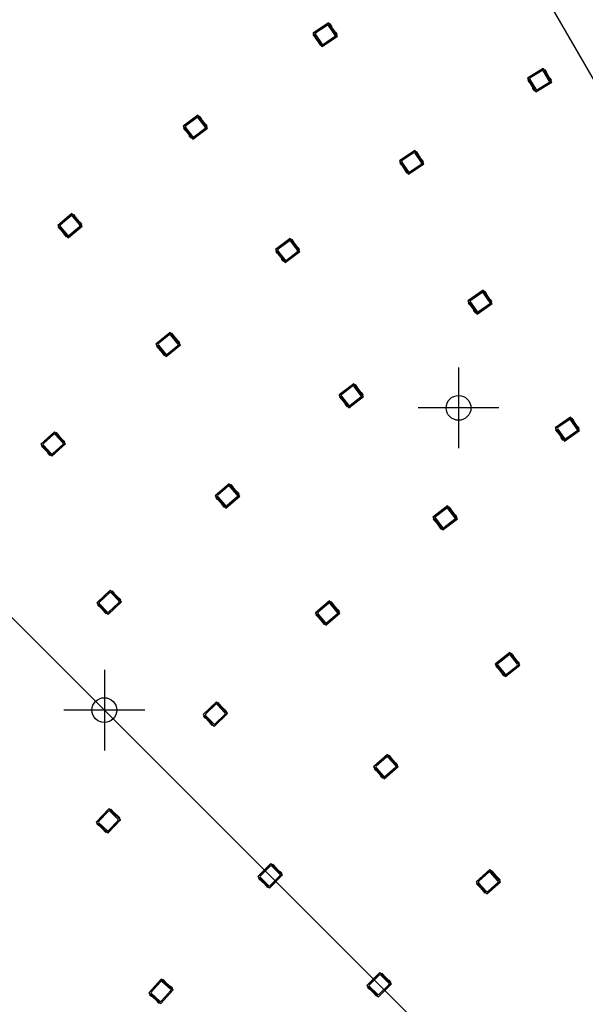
# Model space of a CAD drawing. Header units: millimetres. Extents: x 7 to 819, y 15 to 587.
# Tile 31 of 59: x 278 to 327, y 327 to 413. Entities that reach past the tile are written whole.
import ezdxf
from ezdxf.lldxf.tags import DXFTag

# ---------------------------------------------------------------- set-up
doc = ezdxf.new("R2010")
doc.units = ezdxf.units.MM
doc.layers.add('Default', color=7, linetype='Continuous')
doc.layers.add('RDLED_1-4_802MM_', color=7, linetype='Continuous')
tags = doc.linetypes.add('CENTER2', pattern=[28.575, 19.05, -3.175, 3.175, -3.175]).pattern_tags.tags
tags[10:11] = [DXFTag(74, 4), DXFTag(75, 0), DXFTag(340, '0'), DXFTag(46, 0.0), DXFTag(50, 0.0), DXFTag(44, 0.0), DXFTag(45, 0.0)]
tags[8:9] = [DXFTag(74, 4), DXFTag(75, 0), DXFTag(340, '0'), DXFTag(46, 0.0), DXFTag(50, 0.0), DXFTag(44, 0.0), DXFTag(45, 0.0)]
tags[6:7] = [DXFTag(74, 4), DXFTag(75, 0), DXFTag(340, '0'), DXFTag(46, 0.0), DXFTag(50, 0.0), DXFTag(44, 0.0), DXFTag(45, 0.0)]
tags[4:5] = [DXFTag(74, 4), DXFTag(75, 0), DXFTag(340, '0'), DXFTag(46, 0.0), DXFTag(50, 0.0), DXFTag(44, 0.0), DXFTag(45, 0.0)]

# ---------------------------------------------------------------- blocks, each defined once
blk = doc.blocks.new('SEANNOT_GROUP')
at = {"layer": 'Default', "color": 7, "linetype": 'CENTER2'}
blk.add_line((467.394, 171.001), (199.782, 438.613), dxfattribs=at)
blk = doc.blocks.new('SEANNOT_GROUP35')
at = {"layer": 'Default', "color": 7, "linetype": 'CENTER2'}
for p, q in [((285.694, 356.198), (285.694, 349.198)), ((289.194, 352.698), (282.194, 352.698))]:
    blk.add_line(p, q, dxfattribs=at)
blk = doc.blocks.new('SEANNOT_GROUP39')
at = {"layer": 'Default', "color": 7, "linetype": 'CENTER2'}
for p, q in [((316.361, 382.39), (316.361, 375.39)), ((319.861, 378.89), (312.861, 378.89))]:
    blk.add_line(p, q, dxfattribs=at)
blk = doc.blocks.new('SE')
at = {"layer": 'RDLED_1-4_802MM_', "color": 7, "linetype": 'Continuous'}
for p, q in [((361.895, 348.743), (278.392, 493.385)), ((305.088, 412.247), (303.763, 411.35)), ((303.787, 411.346), (305.083, 412.223)), ((305.088, 412.247), (305.083, 412.223)), ((305.083, 412.223), (305.761, 411.223)), ((305.175, 412.119), (305.088, 412.247)), ((305.237, 412.161), (305.169, 412.115)), ((305.78, 411.212), (305.169, 412.115)), ((305.354, 411.988), (305.237, 412.161)), ((303.787, 411.346), (303.763, 411.35)), ((303.763, 411.35), (303.85, 411.222)), ((304.552, 410.215), (303.787, 411.346)), ((303.975, 411.237), (304.522, 410.43)), ((304.975, 412.035), (304.002, 411.376)), ((305.66, 411.201), (305.114, 412.008)), ((305.673, 411.472), (305.37, 411.919)), ((305.848, 411.258), (305.731, 411.431)), ((305.78, 411.212), (305.848, 411.258)), ((303.788, 411.18), (303.855, 411.226)), ((303.788, 411.18), (303.905, 411.007)), ((303.855, 411.226), (304.466, 410.323)), ((303.962, 410.966), (304.265, 410.519)), ((304.282, 410.45), (304.399, 410.277)), ((304.548, 410.191), (305.873, 411.088)), ((305.719, 411.004), (304.552, 410.215)), ((304.661, 410.403), (305.634, 411.062)), ((305.761, 411.223), (305.719, 411.004)), ((305.74, 411.012), (305.719, 411.004)), ((305.778, 411.207), (305.74, 411.012)), ((305.74, 411.012), (305.856, 411.091)), ((305.761, 411.223), (305.778, 411.207)), ((305.856, 411.091), (305.778, 411.207)), ((305.873, 411.088), (305.786, 411.216)), ((305.856, 411.091), (305.873, 411.088)), ((304.466, 410.323), (304.399, 410.277)), ((304.461, 410.319), (304.548, 410.191)), ((304.552, 410.215), (304.548, 410.191)), ((323.7, 408.299), (322.334, 407.466)), ((322.358, 407.46), (323.695, 408.275)), ((323.577, 408.092), (322.574, 407.48)), ((323.7, 408.299), (323.695, 408.275)), ((323.695, 408.275), (324.324, 407.243)), ((323.781, 408.166), (323.7, 408.299)), ((324.222, 407.226), (323.715, 408.059)), ((323.845, 408.205), (323.775, 408.163)), ((324.343, 407.232), (323.775, 408.163)), ((323.954, 408.027), (323.845, 408.205)), ((324.248, 407.496), (323.967, 407.958)), ((322.358, 407.46), (322.334, 407.466)), ((322.334, 407.466), (322.415, 407.334)), ((322.351, 407.295), (322.42, 407.337)), ((322.351, 407.295), (322.459, 407.116)), ((323.068, 406.294), (322.358, 407.46)), ((322.42, 407.337), (322.988, 406.406)), ((322.515, 407.073), (322.796, 406.611)), ((322.541, 407.343), (323.048, 406.51)), ((323.063, 406.27), (324.429, 407.103)), ((324.271, 407.027), (323.068, 406.294)), ((323.186, 406.477), (324.189, 407.089)), ((324.324, 407.243), (324.271, 407.027)), ((324.293, 407.034), (324.271, 407.027)), ((324.34, 407.227), (324.293, 407.034)), ((324.293, 407.034), (324.413, 407.107)), ((324.412, 407.275), (324.304, 407.453)), ((324.324, 407.243), (324.34, 407.227)), ((324.413, 407.107), (324.34, 407.227)), ((324.343, 407.232), (324.412, 407.275)), ((324.429, 407.103), (324.348, 407.236)), ((324.413, 407.107), (324.429, 407.103)), ((322.81, 406.542), (322.918, 406.364)), ((322.988, 406.406), (322.918, 406.364)), ((322.982, 406.403), (323.063, 406.27)), ((323.068, 406.294), (323.063, 406.27)), ((293.792, 404.25), (292.511, 403.291)), ((292.535, 403.287), (293.788, 404.226)), ((293.689, 404.032), (292.748, 403.328)), ((293.792, 404.25), (293.788, 404.226)), ((293.788, 404.226), (294.512, 403.258)), ((293.884, 404.126), (293.792, 404.25)), ((294.413, 403.232), (293.829, 404.012)), ((293.945, 404.17), (293.879, 404.122)), ((294.532, 403.249), (293.879, 404.122)), ((294.069, 404.004), (293.945, 404.17)), ((294.413, 403.503), (294.089, 403.936)), ((292.535, 403.287), (292.511, 403.291)), ((292.511, 403.291), (292.604, 403.167)), ((293.353, 402.194), (292.535, 403.287)), ((292.544, 403.122), (292.609, 403.171)), ((292.544, 403.122), (292.669, 402.955)), ((292.609, 403.171), (293.262, 402.298)), ((292.728, 403.188), (293.312, 402.408)), ((292.728, 402.917), (293.052, 402.484)), ((293.35, 402.17), (294.631, 403.129)), ((294.481, 403.038), (293.353, 402.194)), ((293.452, 402.387), (294.393, 403.092)), ((294.598, 403.298), (294.473, 403.465)), ((294.512, 403.258), (294.481, 403.038)), ((294.502, 403.047), (294.481, 403.038)), ((294.53, 403.244), (294.502, 403.047)), ((294.502, 403.047), (294.614, 403.131)), ((294.512, 403.258), (294.53, 403.244)), ((294.614, 403.131), (294.53, 403.244)), ((294.532, 403.249), (294.598, 403.298)), ((294.631, 403.129), (294.538, 403.253)), ((294.614, 403.131), (294.631, 403.129)), ((293.072, 402.416), (293.197, 402.249)), ((293.262, 402.298), (293.197, 402.249)), ((293.257, 402.294), (293.35, 402.17)), ((293.353, 402.194), (293.35, 402.17)), ((312.571, 401.191), (311.246, 400.294)), ((311.269, 400.29), (312.566, 401.168)), ((312.571, 401.191), (312.566, 401.168)), ((312.566, 401.168), (313.244, 400.167)), ((312.658, 401.063), (312.571, 401.191)), ((312.72, 401.105), (312.652, 401.059)), ((313.263, 400.157), (312.652, 401.059)), ((312.837, 400.932), (312.72, 401.105)), ((311.269, 400.29), (311.246, 400.294)), ((311.246, 400.294), (311.333, 400.166)), ((312.035, 399.159), (311.269, 400.29)), ((311.27, 400.124), (311.338, 400.17)), ((311.338, 400.17), (311.949, 399.267)), ((311.458, 400.182), (312.004, 399.374)), ((312.458, 400.979), (311.485, 400.32)), ((313.143, 400.145), (312.597, 400.952)), ((313.156, 400.416), (312.853, 400.863)), ((313.244, 400.167), (313.201, 399.948)), ((313.331, 400.202), (313.214, 400.375)), ((313.26, 400.151), (313.223, 399.956)), ((313.244, 400.167), (313.26, 400.151)), ((313.339, 400.035), (313.26, 400.151)), ((313.263, 400.157), (313.331, 400.202)), ((313.355, 400.032), (313.269, 400.16)), ((311.27, 400.124), (311.387, 399.951)), ((311.445, 399.911), (311.748, 399.463)), ((311.765, 399.394), (311.881, 399.221)), ((312.03, 399.135), (313.355, 400.032)), ((313.201, 399.948), (312.035, 399.159)), ((312.143, 399.347), (313.116, 400.006)), ((313.223, 399.956), (313.201, 399.948)), ((313.223, 399.956), (313.339, 400.035)), ((313.339, 400.035), (313.355, 400.032)), ((311.949, 399.267), (311.881, 399.221)), ((311.944, 399.263), (312.03, 399.135)), ((312.035, 399.159), (312.03, 399.135)), ((282.889, 395.724), (281.655, 394.705)), ((281.679, 394.703), (282.886, 395.7)), ((282.796, 395.502), (281.89, 394.754)), ((282.889, 395.724), (282.886, 395.7)), ((282.886, 395.7), (283.656, 394.768)), ((282.987, 395.604), (282.889, 395.724)), ((283.558, 394.736), (282.937, 395.488)), ((283.045, 395.652), (282.982, 395.6)), ((283.676, 394.76), (282.982, 395.6)), ((283.178, 395.491), (283.045, 395.652)), ((283.545, 395.007), (283.201, 395.424)), ((281.679, 394.703), (281.655, 394.705)), ((281.655, 394.705), (281.753, 394.586)), ((282.548, 393.649), (281.679, 394.703)), ((281.696, 394.538), (281.759, 394.59)), ((281.696, 394.538), (281.828, 394.377)), ((281.759, 394.59), (282.453, 393.749)), ((281.877, 394.613), (282.498, 393.861)), ((281.89, 394.342), (282.234, 393.925)), ((282.546, 393.625), (283.78, 394.644)), ((283.635, 394.546), (282.548, 393.649)), ((282.638, 393.848), (283.544, 394.596)), ((283.739, 394.811), (283.606, 394.972)), ((283.656, 394.768), (283.635, 394.546)), ((283.655, 394.556), (283.635, 394.546)), ((283.674, 394.754), (283.655, 394.556)), ((283.655, 394.556), (283.763, 394.646)), ((283.656, 394.768), (283.674, 394.754)), ((283.763, 394.646), (283.674, 394.754)), ((283.676, 394.76), (283.739, 394.811)), ((283.78, 394.644), (283.681, 394.764)), ((283.763, 394.646), (283.78, 394.644)), ((282.257, 393.858), (282.39, 393.697)), ((282.453, 393.749), (282.39, 393.697)), ((282.447, 393.745), (282.546, 393.625)), ((282.548, 393.649), (282.546, 393.625)), ((301.792, 393.562), (300.511, 392.604)), ((300.535, 392.6), (301.789, 393.539)), ((301.689, 393.345), (300.749, 392.641)), ((301.792, 393.562), (301.789, 393.539)), ((301.789, 393.539), (302.513, 392.571)), ((301.885, 393.438), (301.792, 393.562)), ((302.414, 392.544), (301.829, 393.325)), ((301.945, 393.483), (301.88, 393.434)), ((302.533, 392.562), (301.88, 393.434)), ((302.07, 393.316), (301.945, 393.483)), ((300.535, 392.6), (300.511, 392.604)), ((300.511, 392.604), (300.604, 392.479)), ((301.354, 391.507), (300.535, 392.6)), ((300.544, 392.435), (300.609, 392.483)), ((300.609, 392.483), (301.262, 391.611)), ((300.729, 392.501), (301.313, 391.72)), ((302.413, 392.816), (302.089, 393.248)), ((302.598, 392.611), (302.473, 392.778)), ((302.513, 392.571), (302.481, 392.351)), ((302.53, 392.556), (302.502, 392.36)), ((302.513, 392.571), (302.53, 392.556)), ((302.614, 392.444), (302.53, 392.556)), ((302.533, 392.562), (302.598, 392.611)), ((302.631, 392.442), (302.538, 392.566)), ((300.544, 392.435), (300.669, 392.268)), ((300.729, 392.23), (301.053, 391.797)), ((301.072, 391.729), (301.197, 391.562)), ((301.262, 391.611), (301.197, 391.562)), ((301.35, 391.483), (302.631, 392.442)), ((302.481, 392.351), (301.354, 391.507)), ((301.453, 391.7), (302.393, 392.404)), ((302.502, 392.36), (302.481, 392.351)), ((302.502, 392.36), (302.614, 392.444)), ((302.614, 392.444), (302.631, 392.442)), ((301.257, 391.607), (301.35, 391.483)), ((301.354, 391.507), (301.35, 391.483)), ((318.493, 389.078), (317.174, 388.172)), ((317.198, 388.167), (318.488, 389.054)), ((318.493, 389.078), (318.488, 389.054)), ((318.488, 389.054), (319.173, 388.058)), ((318.58, 388.95), (318.493, 389.078)), ((318.381, 388.865), (317.413, 388.199)), ((319.073, 388.035), (318.52, 388.839)), ((318.642, 388.992), (318.575, 388.946)), ((319.192, 388.048), (318.575, 388.946)), ((318.76, 388.821), (318.642, 388.992)), ((319.084, 388.306), (318.777, 388.752)), ((319.26, 388.094), (319.142, 388.266)), ((317.198, 388.167), (317.174, 388.172)), ((317.174, 388.172), (317.262, 388.044)), ((317.971, 387.041), (317.198, 388.167)), ((317.2, 388.001), (317.267, 388.047)), ((317.2, 388.001), (317.318, 387.829)), ((317.267, 388.047), (317.885, 387.149)), ((317.376, 387.789), (317.682, 387.344)), ((317.387, 388.06), (317.939, 387.257)), ((317.967, 387.018), (319.286, 387.924)), ((319.132, 387.839), (317.971, 387.041)), ((318.078, 387.231), (319.047, 387.896)), ((319.173, 388.058), (319.132, 387.839)), ((319.153, 387.847), (319.132, 387.839)), ((319.19, 388.043), (319.153, 387.847)), ((319.153, 387.847), (319.269, 387.927)), ((319.173, 388.058), (319.19, 388.043)), ((319.269, 387.927), (319.19, 388.043)), ((319.192, 388.048), (319.26, 388.094)), ((319.286, 387.924), (319.198, 388.052)), ((319.269, 387.927), (319.286, 387.924)), ((317.699, 387.275), (317.817, 387.103)), ((317.885, 387.149), (317.817, 387.103)), ((317.879, 387.145), (317.967, 387.018)), ((317.971, 387.041), (317.967, 387.018)), ((291.388, 385.429), (290.155, 384.411)), ((290.179, 384.408), (291.386, 385.405)), ((291.296, 385.207), (290.39, 384.459)), ((291.388, 385.429), (291.386, 385.405)), ((291.386, 385.405), (292.156, 384.473)), ((291.487, 385.31), (291.388, 385.429)), ((292.058, 384.442), (291.437, 385.194)), ((291.545, 385.358), (291.482, 385.306)), ((292.176, 384.465), (291.482, 385.306)), ((291.678, 385.197), (291.545, 385.358)), ((292.045, 384.713), (291.701, 385.13)), ((290.179, 384.408), (290.155, 384.411)), ((290.155, 384.411), (290.253, 384.291)), ((291.048, 383.355), (290.179, 384.408)), ((290.195, 384.243), (290.258, 384.295)), ((290.195, 384.243), (290.328, 384.083)), ((290.258, 384.295), (290.952, 383.455)), ((290.377, 384.318), (290.997, 383.567)), ((290.39, 384.047), (290.734, 383.631)), ((291.046, 383.331), (292.28, 384.35)), ((292.134, 384.252), (291.048, 383.355)), ((291.138, 383.553), (292.044, 384.301)), ((292.239, 384.517), (292.106, 384.678)), ((292.156, 384.473), (292.134, 384.252)), ((292.155, 384.262), (292.134, 384.252)), ((292.174, 384.46), (292.155, 384.262)), ((292.155, 384.262), (292.263, 384.351)), ((292.156, 384.473), (292.174, 384.46)), ((292.263, 384.351), (292.174, 384.46)), ((292.176, 384.465), (292.239, 384.517)), ((292.28, 384.35), (292.181, 384.469)), ((292.263, 384.351), (292.28, 384.35)), ((290.757, 383.564), (290.889, 383.403)), ((290.952, 383.455), (290.889, 383.403)), ((290.947, 383.451), (291.046, 383.331)), ((291.048, 383.355), (291.046, 383.331)), ((307.282, 380.984), (306.013, 380.01)), ((306.037, 380.007), (307.279, 380.961)), ((307.182, 380.766), (306.25, 380.051)), ((307.282, 380.984), (307.279, 380.961)), ((307.279, 380.961), (308.015, 380.002)), ((307.377, 380.862), (307.282, 380.984)), ((307.916, 379.974), (307.322, 380.747)), ((307.436, 380.907), (307.371, 380.858)), ((308.035, 379.993), (307.371, 380.858)), ((307.563, 380.742), (307.436, 380.907)), ((307.913, 380.245), (307.583, 380.674)), ((306.037, 380.007), (306.013, 380.01)), ((306.013, 380.01), (306.107, 379.887)), ((306.868, 378.924), (306.037, 380.007)), ((306.048, 379.842), (306.112, 379.891)), ((306.048, 379.842), (306.175, 379.676)), ((306.112, 379.891), (306.776, 379.027)), ((306.231, 379.91), (306.825, 379.137)), ((306.865, 378.9), (308.134, 379.874)), ((307.986, 379.781), (306.868, 378.924)), ((306.965, 379.118), (307.897, 379.834)), ((308.1, 380.042), (307.973, 380.208)), ((308.015, 380.002), (307.986, 379.781)), ((308.006, 379.79), (307.986, 379.781)), ((308.032, 379.987), (308.006, 379.79)), ((308.006, 379.79), (308.118, 379.876)), ((308.015, 380.002), (308.032, 379.987)), ((308.118, 379.876), (308.032, 379.987)), ((308.035, 379.993), (308.1, 380.042)), ((308.134, 379.874), (308.04, 379.997)), ((308.118, 379.876), (308.134, 379.874)), ((306.235, 379.639), (306.564, 379.21)), ((306.584, 379.143), (306.711, 378.977)), ((306.776, 379.027), (306.711, 378.977)), ((306.771, 379.023), (306.865, 378.9)), ((306.868, 378.924), (306.865, 378.9)), ((326.054, 378.076), (324.736, 377.169)), ((324.759, 377.165), (326.05, 378.052)), ((326.054, 378.076), (326.05, 378.052)), ((326.05, 378.052), (326.734, 377.056)), ((326.142, 377.948), (326.054, 378.076)), ((326.204, 377.99), (326.137, 377.944)), ((326.322, 377.819), (326.204, 377.99)), ((324.759, 377.165), (324.736, 377.169)), ((324.736, 377.169), (324.823, 377.042)), ((325.533, 376.039), (324.759, 377.165)), ((325.943, 377.863), (324.974, 377.197)), ((326.634, 377.033), (326.082, 377.837)), ((326.754, 377.046), (326.137, 377.944)), ((326.645, 377.304), (326.339, 377.75)), ((326.821, 377.092), (326.703, 377.264)), ((281.384, 376.81), (280.2, 375.734)), ((280.224, 375.733), (281.382, 376.786)), ((281.302, 376.584), (280.433, 375.794)), ((281.384, 376.81), (281.382, 376.786)), ((281.382, 376.786), (282.195, 375.892)), ((281.488, 376.696), (281.384, 376.81)), ((282.099, 375.856), (281.443, 376.577)), ((281.543, 376.746), (281.483, 376.691)), ((282.216, 375.885), (281.483, 376.691)), ((281.684, 376.592), (281.543, 376.746)), ((282.073, 376.126), (281.71, 376.526)), ((324.762, 376.999), (324.829, 377.045)), ((324.762, 376.999), (324.88, 376.827)), ((324.829, 377.045), (325.446, 376.147)), ((324.938, 376.787), (325.244, 376.341)), ((324.949, 377.058), (325.501, 376.254)), ((325.261, 376.273), (325.379, 376.101)), ((325.529, 376.016), (326.847, 376.922)), ((326.694, 376.837), (325.533, 376.039)), ((325.64, 376.229), (326.608, 376.894)), ((326.734, 377.056), (326.694, 376.837)), ((326.715, 376.845), (326.694, 376.837)), ((326.751, 377.041), (326.715, 376.845)), ((326.715, 376.845), (326.831, 376.925)), ((326.734, 377.056), (326.751, 377.041)), ((326.831, 376.925), (326.751, 377.041)), ((326.754, 377.046), (326.821, 377.092)), ((326.847, 376.922), (326.759, 377.05)), ((326.831, 376.925), (326.847, 376.922)), ((280.224, 375.733), (280.2, 375.734)), ((280.2, 375.734), (280.304, 375.619)), ((281.143, 374.722), (280.224, 375.733)), ((280.248, 375.569), (280.309, 375.624)), ((280.248, 375.569), (280.389, 375.415)), ((280.309, 375.624), (281.042, 374.817)), ((280.426, 375.653), (281.082, 374.931)), ((281.141, 374.698), (282.325, 375.774)), ((282.185, 375.67), (281.143, 374.722)), ((281.223, 374.924), (282.092, 375.715)), ((282.277, 375.94), (282.136, 376.094)), ((282.195, 375.892), (282.185, 375.67)), ((282.205, 375.681), (282.185, 375.67)), ((282.195, 375.892), (282.214, 375.879)), ((282.214, 375.879), (282.205, 375.681)), ((282.205, 375.681), (282.309, 375.775)), ((282.309, 375.775), (282.214, 375.879)), ((282.216, 375.885), (282.277, 375.94)), ((282.325, 375.774), (282.221, 375.889)), ((282.309, 375.775), (282.325, 375.774)), ((325.446, 376.147), (325.379, 376.101)), ((325.441, 376.143), (325.529, 376.016)), ((325.533, 376.039), (325.529, 376.016)), ((280.452, 375.383), (280.815, 374.982)), ((280.841, 374.917), (280.982, 374.762)), ((281.042, 374.817), (280.982, 374.762)), ((281.037, 374.813), (281.141, 374.698)), ((281.143, 374.722), (281.141, 374.698)), ((296.511, 372.316), (295.294, 371.276)), ((295.318, 371.275), (296.509, 372.292)), ((296.422, 372.092), (295.529, 371.329)), ((296.511, 372.316), (296.509, 372.292)), ((296.509, 372.292), (297.294, 371.373)), ((296.611, 372.198), (296.511, 372.316)), ((297.196, 371.34), (296.563, 372.081)), ((296.668, 372.246), (296.606, 372.193)), ((297.314, 371.365), (296.606, 372.193)), ((296.804, 372.088), (296.668, 372.246)), ((297.179, 371.61), (296.828, 372.021)), ((295.318, 371.275), (295.294, 371.276)), ((295.294, 371.276), (295.395, 371.159)), ((296.205, 370.236), (295.318, 371.275)), ((295.338, 371.11), (295.4, 371.163)), ((295.4, 371.163), (296.108, 370.334)), ((295.518, 371.188), (296.151, 370.447)), ((296.203, 370.212), (297.42, 371.251)), ((297.276, 371.151), (296.205, 370.236)), ((296.292, 370.435), (297.185, 371.199)), ((297.376, 371.418), (297.241, 371.576)), ((297.294, 371.373), (297.276, 371.151)), ((297.296, 371.161), (297.276, 371.151)), ((297.294, 371.373), (297.312, 371.359)), ((297.312, 371.359), (297.296, 371.161)), ((297.296, 371.161), (297.403, 371.252)), ((297.403, 371.252), (297.312, 371.359)), ((297.314, 371.365), (297.376, 371.418)), ((297.42, 371.251), (297.319, 371.369)), ((297.403, 371.252), (297.42, 371.251)), ((295.338, 371.11), (295.473, 370.951)), ((295.535, 370.917), (295.886, 370.506)), ((295.91, 370.44), (296.045, 370.281)), ((296.108, 370.334), (296.045, 370.281)), ((296.103, 370.33), (296.203, 370.212)), ((315.409, 370.393), (314.14, 369.419)), ((314.164, 369.416), (315.406, 370.369)), ((315.409, 370.393), (315.406, 370.369)), ((315.406, 370.369), (316.142, 369.411)), ((315.504, 370.27), (315.409, 370.393)), ((315.563, 370.316), (315.498, 370.266)), ((315.69, 370.15), (315.563, 370.316)), ((296.205, 370.236), (296.203, 370.212)), ((315.309, 370.175), (314.377, 369.459)), ((316.043, 369.383), (315.449, 370.156)), ((316.162, 369.402), (315.498, 370.266)), ((316.04, 369.654), (315.71, 370.083)), ((316.227, 369.451), (316.1, 369.617)), ((316.162, 369.402), (316.227, 369.451)), ((314.164, 369.416), (314.14, 369.419)), ((314.14, 369.419), (314.234, 369.296)), ((314.995, 368.332), (314.164, 369.416)), ((314.175, 369.251), (314.239, 369.3)), ((314.175, 369.251), (314.302, 369.085)), ((314.239, 369.3), (314.903, 368.435)), ((314.358, 369.319), (314.952, 368.546)), ((314.362, 369.048), (314.691, 368.619)), ((314.992, 368.309), (316.261, 369.283)), ((316.113, 369.19), (314.995, 368.332)), ((315.092, 368.527), (316.024, 369.242)), ((316.142, 369.411), (316.113, 369.19)), ((316.133, 369.199), (316.113, 369.19)), ((316.159, 369.396), (316.133, 369.199)), ((316.133, 369.199), (316.245, 369.285)), ((316.142, 369.411), (316.159, 369.396)), ((316.245, 369.285), (316.159, 369.396)), ((316.261, 369.283), (316.167, 369.405)), ((316.245, 369.285), (316.261, 369.283)), ((314.711, 368.551), (314.838, 368.386)), ((314.903, 368.435), (314.838, 368.386)), ((314.898, 368.431), (314.992, 368.309)), ((314.995, 368.332), (314.992, 368.309)), ((286.207, 363.095), (285.047, 361.993)), ((285.071, 361.993), (286.207, 363.071)), ((286.131, 362.867), (285.278, 362.058)), ((286.314, 362.982), (286.207, 363.095)), ((286.207, 363.095), (286.207, 363.071)), ((286.207, 363.071), (287.039, 362.194)), ((286.943, 362.156), (286.272, 362.863)), ((286.369, 363.034), (286.309, 362.978)), ((287.06, 362.187), (286.309, 362.978)), ((286.512, 362.883), (286.369, 363.034)), ((286.912, 362.425), (286.539, 362.818)), ((285.071, 361.993), (285.047, 361.993)), ((285.047, 361.993), (285.154, 361.881)), ((286.011, 361.002), (285.071, 361.993)), ((285.099, 361.829), (285.158, 361.886)), ((285.099, 361.829), (285.243, 361.678)), ((285.158, 361.886), (285.909, 361.095)), ((285.275, 361.917), (285.946, 361.21)), ((286.011, 360.978), (287.171, 362.079)), ((287.033, 361.972), (286.011, 361.002)), ((286.087, 361.206), (286.94, 362.015)), ((287.119, 362.243), (286.975, 362.395)), ((287.039, 362.194), (287.033, 361.972)), ((287.053, 361.983), (287.033, 361.972)), ((287.039, 362.194), (287.058, 362.182)), ((287.058, 362.182), (287.053, 361.983)), ((287.053, 361.983), (287.154, 362.08)), ((287.154, 362.08), (287.058, 362.182)), ((287.06, 362.187), (287.119, 362.243)), ((287.171, 362.079), (287.064, 362.192)), ((287.154, 362.08), (287.171, 362.079)), ((305.181, 362.164), (303.964, 361.125)), ((303.988, 361.123), (305.179, 362.14)), ((305.092, 361.941), (304.199, 361.178)), ((305.181, 362.164), (305.179, 362.14)), ((305.179, 362.14), (305.964, 361.221)), ((305.281, 362.046), (305.181, 362.164)), ((305.866, 361.188), (305.233, 361.93)), ((305.338, 362.095), (305.276, 362.042)), ((305.984, 361.213), (305.276, 362.042)), ((305.474, 361.936), (305.338, 362.095)), ((305.849, 361.459), (305.498, 361.87)), ((285.306, 361.647), (285.679, 361.255)), ((285.706, 361.19), (285.849, 361.039)), ((285.909, 361.095), (285.849, 361.039)), ((285.904, 361.09), (286.011, 360.978)), ((286.011, 361.002), (286.011, 360.978)), ((303.988, 361.123), (303.964, 361.125)), ((303.964, 361.125), (304.065, 361.007)), ((304.875, 360.084), (303.988, 361.123)), ((304.008, 360.958), (304.07, 361.011)), ((304.008, 360.958), (304.143, 360.8)), ((304.07, 361.011), (304.778, 360.183)), ((304.188, 361.037), (304.821, 360.295)), ((304.873, 360.06), (306.09, 361.1)), ((305.946, 360.999), (304.875, 360.084)), ((304.962, 360.284), (305.855, 361.047)), ((306.046, 361.266), (305.911, 361.425)), ((305.964, 361.221), (305.946, 360.999)), ((305.967, 361.01), (305.946, 360.999)), ((305.964, 361.221), (305.982, 361.208)), ((305.982, 361.208), (305.967, 361.01)), ((305.967, 361.01), (306.073, 361.101)), ((306.073, 361.101), (305.982, 361.208)), ((305.984, 361.213), (306.046, 361.266)), ((306.09, 361.1), (305.989, 361.217)), ((306.073, 361.101), (306.09, 361.1)), ((304.205, 360.766), (304.556, 360.355)), ((304.58, 360.288), (304.716, 360.13)), ((304.778, 360.183), (304.716, 360.13)), ((304.773, 360.178), (304.873, 360.06)), ((304.875, 360.084), (304.873, 360.06)), ((320.805, 357.689), (319.55, 356.697)), ((319.574, 356.694), (320.802, 357.665)), ((320.805, 357.689), (320.802, 357.665)), ((320.802, 357.665), (321.552, 356.717)), ((320.901, 357.568), (320.805, 357.689)), ((320.96, 357.614), (320.896, 357.564)), ((321.572, 356.709), (320.896, 357.564)), ((321.09, 357.451), (320.96, 357.614)), ((319.574, 356.694), (319.55, 356.697)), ((319.55, 356.697), (319.646, 356.575)), ((320.421, 355.623), (319.574, 356.694)), ((320.708, 357.469), (319.787, 356.74)), ((321.454, 356.688), (320.849, 357.453)), ((321.446, 356.959), (321.111, 357.383)), ((321.636, 356.759), (321.507, 356.923)), ((321.552, 356.717), (321.526, 356.496)), ((321.57, 356.703), (321.547, 356.506)), ((321.552, 356.717), (321.57, 356.703)), ((321.657, 356.593), (321.57, 356.703)), ((321.572, 356.709), (321.636, 356.759)), ((321.674, 356.591), (321.577, 356.713)), ((319.587, 356.529), (319.651, 356.579)), ((319.587, 356.529), (319.717, 356.365)), ((319.651, 356.579), (320.328, 355.724)), ((319.77, 356.6), (320.375, 355.835)), ((319.777, 356.329), (320.113, 355.905)), ((320.134, 355.837), (320.264, 355.674)), ((320.419, 355.599), (321.674, 356.591)), ((321.526, 356.496), (320.421, 355.623)), ((320.515, 355.819), (321.437, 356.548)), ((321.547, 356.506), (321.526, 356.496)), ((321.547, 356.506), (321.657, 356.593)), ((321.657, 356.593), (321.674, 356.591)), ((320.328, 355.724), (320.264, 355.674)), ((320.322, 355.72), (320.419, 355.599)), ((320.421, 355.623), (320.419, 355.599)), ((295.397, 353.411), (294.236, 352.31)), ((294.26, 352.309), (295.396, 353.387)), ((295.397, 353.411), (295.396, 353.387)), ((295.396, 353.387), (296.228, 352.51)), ((295.504, 353.299), (295.397, 353.411)), ((295.558, 353.35), (295.499, 353.294)), ((296.249, 352.503), (295.499, 353.294)), ((295.702, 353.199), (295.558, 353.35)), ((295.32, 353.183), (294.468, 352.374)), ((295.2, 351.294), (296.361, 352.396)), ((296.133, 352.472), (295.462, 353.18)), ((296.101, 352.742), (295.729, 353.134)), ((296.308, 352.56), (296.165, 352.711)), ((296.228, 352.51), (296.222, 352.288)), ((296.228, 352.51), (296.247, 352.498)), ((296.247, 352.498), (296.242, 352.299)), ((296.242, 352.299), (296.344, 352.396)), ((296.344, 352.396), (296.247, 352.498)), ((296.249, 352.503), (296.308, 352.56)), ((296.361, 352.396), (296.254, 352.508)), ((296.344, 352.396), (296.361, 352.396)), ((294.26, 352.309), (294.236, 352.31)), ((294.236, 352.31), (294.343, 352.197)), ((295.201, 351.318), (294.26, 352.309)), ((294.289, 352.146), (294.348, 352.202)), ((294.289, 352.146), (294.432, 351.994)), ((294.348, 352.202), (295.098, 351.411)), ((294.464, 352.233), (295.135, 351.526)), ((294.496, 351.964), (294.868, 351.571)), ((296.222, 352.288), (295.201, 351.318)), ((295.277, 351.522), (296.129, 352.331)), ((296.242, 352.299), (296.222, 352.288)), ((294.895, 351.506), (295.039, 351.355)), ((295.098, 351.411), (295.039, 351.355)), ((295.093, 351.407), (295.2, 351.294)), ((295.201, 351.318), (295.2, 351.294)), ((310.197, 348.848), (309.002, 347.785)), ((309.026, 347.783), (310.195, 348.824)), ((310.113, 348.623), (309.235, 347.842)), ((310.197, 348.848), (310.195, 348.824)), ((310.195, 348.824), (310.999, 347.922)), ((310.3, 348.733), (310.197, 348.848)), ((310.902, 347.886), (310.254, 348.615)), ((310.356, 348.782), (310.295, 348.728)), ((311.02, 347.914), (310.295, 348.728)), ((310.495, 348.627), (310.356, 348.782)), ((310.879, 348.157), (310.52, 348.561)), ((311.081, 347.968), (310.942, 348.124)), ((309.026, 347.783), (309.002, 347.785)), ((309.002, 347.785), (309.105, 347.669)), ((309.934, 346.763), (309.026, 347.783)), ((309.049, 347.619), (309.11, 347.673)), ((309.049, 347.619), (309.187, 347.463)), ((309.11, 347.673), (309.834, 346.859)), ((309.227, 347.701), (309.875, 346.972)), ((309.25, 347.43), (309.609, 347.027)), ((309.932, 346.739), (311.128, 347.803)), ((310.986, 347.699), (309.934, 346.763)), ((310.016, 346.964), (310.894, 347.745)), ((310.999, 347.922), (310.986, 347.699)), ((311.006, 347.71), (310.986, 347.699)), ((310.999, 347.922), (311.017, 347.908)), ((311.017, 347.908), (311.006, 347.71)), ((311.006, 347.71), (311.111, 347.803)), ((311.111, 347.803), (311.017, 347.908)), ((311.02, 347.914), (311.081, 347.968)), ((311.128, 347.803), (311.024, 347.918)), ((311.111, 347.803), (311.128, 347.803)), ((309.635, 346.961), (309.773, 346.805)), ((309.834, 346.859), (309.773, 346.805)), ((309.829, 346.855), (309.932, 346.739)), ((309.934, 346.763), (309.932, 346.739)), ((286.085, 344.158), (284.983, 342.997)), ((285.007, 342.998), (286.085, 344.134)), ((286.02, 343.926), (285.211, 343.074)), ((286.197, 344.051), (286.085, 344.158)), ((286.085, 344.158), (286.085, 344.134)), ((286.085, 344.134), (286.962, 343.302)), ((286.869, 343.259), (286.161, 343.93)), ((286.249, 344.106), (286.193, 344.047)), ((286.983, 343.296), (286.193, 344.047)), ((286.4, 343.962), (286.249, 344.106)), ((286.823, 343.526), (286.431, 343.898)), ((285.007, 342.998), (284.983, 342.997)), ((284.983, 342.997), (285.096, 342.891)), ((285.998, 342.058), (285.007, 342.998)), ((286.968, 343.079), (285.998, 342.058)), ((285.999, 342.034), (287.1, 343.194)), ((286.064, 342.265), (286.872, 343.118)), ((287.039, 343.355), (286.888, 343.499)), ((286.962, 343.302), (286.968, 343.079)), ((286.962, 343.302), (286.982, 343.291)), ((286.987, 343.092), (286.968, 343.079)), ((287.084, 343.194), (286.982, 343.291)), ((286.982, 343.291), (286.987, 343.092)), ((286.983, 343.296), (287.039, 343.355)), ((286.987, 343.092), (287.084, 343.194)), ((287.1, 343.194), (286.988, 343.301)), ((287.084, 343.194), (287.1, 343.194)), ((285.044, 342.836), (285.1, 342.895)), ((285.044, 342.836), (285.195, 342.693)), ((285.1, 342.895), (285.891, 342.145)), ((285.215, 342.933), (285.922, 342.262)), ((285.261, 342.665), (285.653, 342.293)), ((285.684, 342.23), (285.835, 342.086)), ((285.891, 342.145), (285.835, 342.086)), ((285.886, 342.14), (285.999, 342.034)), ((285.998, 342.058), (285.999, 342.034)), ((300.12, 339.406), (298.989, 338.274)), ((299.013, 338.274), (300.12, 339.381)), ((300.049, 339.176), (299.218, 338.345)), ((300.23, 339.296), (300.12, 339.406)), ((300.12, 339.406), (300.12, 339.381)), ((300.12, 339.381), (300.974, 338.527)), ((300.88, 338.486), (300.191, 339.176)), ((300.283, 339.349), (300.225, 339.291)), ((300.996, 338.521), (300.225, 339.291)), ((300.43, 339.202), (300.283, 339.349)), ((300.841, 338.755), (300.459, 339.137)), ((301.053, 338.578), (300.906, 338.726)), ((319.072, 338.876), (317.877, 337.812)), ((317.901, 337.81), (319.07, 338.852)), ((319.072, 338.876), (319.07, 338.852)), ((319.07, 338.852), (319.874, 337.949)), ((319.175, 338.76), (319.072, 338.876)), ((319.231, 338.81), (319.17, 338.755)), ((319.895, 337.941), (319.17, 338.755)), ((319.37, 338.654), (319.231, 338.81)), ((299.013, 338.274), (298.989, 338.274)), ((298.989, 338.274), (299.098, 338.165)), ((299.979, 337.308), (299.013, 338.274)), ((299.045, 338.112), (299.103, 338.169)), ((299.045, 338.112), (299.193, 337.964)), ((299.103, 338.169), (299.874, 337.398)), ((299.218, 338.204), (299.908, 337.514)), ((299.257, 337.935), (299.639, 337.553)), ((299.979, 337.284), (301.11, 338.416)), ((300.974, 338.304), (299.979, 337.308)), ((300.049, 337.514), (300.88, 338.345)), ((300.974, 338.527), (300.974, 338.304)), ((300.974, 338.527), (300.994, 338.515)), ((300.994, 338.316), (300.974, 338.304)), ((301.093, 338.416), (300.994, 338.515)), ((300.994, 338.515), (300.994, 338.316)), ((300.994, 338.316), (301.093, 338.416)), ((300.996, 338.521), (301.053, 338.578)), ((301.11, 338.416), (301, 338.525)), ((301.093, 338.416), (301.11, 338.416)), ((318.988, 338.65), (318.11, 337.869)), ((319.777, 337.914), (319.129, 338.642)), ((319.754, 338.184), (319.395, 338.588)), ((319.956, 337.995), (319.817, 338.151)), ((319.874, 337.949), (319.861, 337.726)), ((319.874, 337.949), (319.893, 337.936)), ((319.893, 337.936), (319.881, 337.737)), ((319.986, 337.831), (319.893, 337.936)), ((319.895, 337.941), (319.956, 337.995)), ((320.003, 337.83), (319.9, 337.946)), ((299.668, 337.488), (299.816, 337.341)), ((299.874, 337.398), (299.816, 337.341)), ((299.869, 337.394), (299.979, 337.284)), ((299.979, 337.308), (299.979, 337.284)), ((317.901, 337.81), (317.877, 337.812)), ((317.877, 337.812), (317.98, 337.696)), ((318.809, 336.79), (317.901, 337.81)), ((317.924, 337.646), (317.985, 337.7)), ((317.924, 337.646), (318.062, 337.49)), ((317.985, 337.7), (318.709, 336.886)), ((318.102, 337.728), (318.75, 337)), ((318.125, 337.458), (318.484, 337.054)), ((318.807, 336.766), (320.003, 337.83)), ((319.861, 337.726), (318.809, 336.79)), ((318.891, 336.991), (319.769, 337.772)), ((319.881, 337.737), (319.861, 337.726)), ((319.881, 337.737), (319.986, 337.831)), ((319.986, 337.831), (320.003, 337.83)), ((318.51, 336.988), (318.648, 336.832)), ((318.709, 336.886), (318.648, 336.832)), ((318.704, 336.882), (318.807, 336.766)), ((318.809, 336.79), (318.807, 336.766)), ((290.609, 329.393), (289.546, 328.198)), ((289.57, 328.199), (290.611, 329.369)), ((290.725, 329.29), (290.609, 329.393)), ((290.609, 329.393), (290.611, 329.369)), ((290.611, 329.369), (291.513, 328.565)), ((290.775, 329.346), (290.721, 329.285)), ((290.931, 329.207), (290.775, 329.346)), ((309.56, 329.966), (308.428, 328.834)), ((308.453, 328.834), (309.56, 329.942)), ((309.489, 329.736), (308.658, 328.905)), ((309.669, 329.856), (309.56, 329.966)), ((309.56, 329.966), (309.56, 329.942)), ((309.56, 329.942), (310.414, 329.087)), ((310.32, 329.046), (309.631, 329.736)), ((309.723, 329.909), (309.665, 329.851)), ((310.436, 329.081), (309.665, 329.851)), ((309.87, 329.762), (309.723, 329.909)), ((310.281, 329.315), (309.899, 329.697)), ((290.552, 329.159), (289.771, 328.282)), ((291.422, 328.519), (290.693, 329.168)), ((291.535, 328.56), (290.721, 329.285)), ((291.367, 328.785), (290.963, 329.145)), ((291.589, 328.621), (291.433, 328.76)), ((291.513, 328.565), (291.526, 328.343)), ((291.513, 328.565), (291.533, 328.555)), ((291.638, 328.461), (291.533, 328.555)), ((291.533, 328.555), (291.545, 328.356)), ((291.535, 328.56), (291.589, 328.621)), ((291.655, 328.462), (291.539, 328.565)), ((308.453, 328.834), (308.428, 328.834)), ((308.428, 328.834), (308.538, 328.725)), ((309.418, 327.868), (308.453, 328.834)), ((308.485, 328.672), (308.543, 328.729)), ((308.485, 328.672), (308.633, 328.524)), ((308.543, 328.729), (309.313, 327.959)), ((308.658, 328.764), (309.348, 328.074)), ((308.697, 328.495), (309.079, 328.113)), ((309.418, 327.844), (310.55, 328.976)), ((310.414, 328.864), (309.418, 327.868)), ((309.489, 328.074), (310.32, 328.905)), ((310.493, 329.138), (310.346, 329.286)), ((310.414, 329.087), (310.414, 328.864)), ((310.414, 329.087), (310.434, 329.075)), ((310.434, 328.876), (310.414, 328.864)), ((310.533, 328.976), (310.434, 329.075)), ((310.434, 329.075), (310.434, 328.876)), ((310.434, 328.876), (310.533, 328.976)), ((310.436, 329.081), (310.493, 329.138)), ((310.55, 328.976), (310.44, 329.085)), ((310.533, 328.976), (310.55, 328.976)), ((289.57, 328.199), (289.546, 328.198)), ((289.546, 328.198), (289.661, 328.095)), ((290.59, 327.291), (289.57, 328.199)), ((289.612, 328.039), (289.666, 328.099)), ((289.612, 328.039), (289.767, 327.9)), ((289.666, 328.099), (290.48, 327.375)), ((289.779, 328.14), (290.507, 327.492)), ((289.833, 327.875), (290.237, 327.515)), ((291.526, 328.343), (290.59, 327.291)), ((290.591, 327.267), (291.655, 328.462)), ((290.649, 327.5), (291.43, 328.378)), ((291.545, 328.356), (291.526, 328.343)), ((291.545, 328.356), (291.638, 328.461)), ((291.638, 328.461), (291.655, 328.462)), ((309.108, 328.048), (309.256, 327.901)), ((309.313, 327.959), (309.256, 327.901)), ((309.309, 327.954), (309.418, 327.844)), ((309.418, 327.868), (309.418, 327.844)), ((290.27, 327.453), (290.426, 327.314)), ((290.48, 327.375), (290.426, 327.314)), ((290.476, 327.37), (290.591, 327.267)), ((290.59, 327.291), (290.591, 327.267))]:
    blk.add_line(p, q, dxfattribs=at)
for centre in [(316.361, 378.89), (285.694, 352.698)]:
    blk.add_circle(centre, 1.075, dxfattribs=at)
for centre, radius, start, end in [((304.058, 411.293), 0.1, 124.091, 214.091), ((305.031, 411.952), 0.1, 34.091, 124.091), ((305.453, 411.975), 0.1, 172.68137, 214.091), ((305.756, 411.528), 0.1, 214.091, 255.50062), ((303.88, 410.91), 0.1, 34.091, 75.50062), ((304.183, 410.463), 0.1, 352.68137, 34.091), ((304.604, 410.486), 0.1, 214.091, 304.091), ((305.578, 411.145), 0.1, 304.091, 34.091), ((323.629, 408.007), 0.1, 31.36373, 121.36373), ((324.052, 408.01), 0.1, 169.95411, 211.36373), ((322.43, 407.021), 0.1, 31.36373, 72.77335), ((322.626, 407.395), 0.1, 121.36373, 211.36373), ((324.137, 407.174), 0.1, 301.36373, 31.36373), ((324.333, 407.548), 0.1, 211.36373, 252.77335), ((322.711, 406.559), 0.1, 349.95411, 31.36373), ((323.134, 406.563), 0.1, 211.36373, 301.36373), ((293.749, 403.952), 0.1, 36.81826, 126.81826), ((294.169, 403.996), 0.1, 175.40864, 216.81826), ((292.648, 402.857), 0.1, 36.81826, 78.22788), ((292.808, 403.248), 0.1, 126.81826, 216.81826), ((294.333, 403.172), 0.1, 306.81826, 36.81826), ((294.493, 403.563), 0.1, 216.81826, 258.22788), ((292.972, 402.424), 0.1, 355.40864, 36.81826), ((293.392, 402.467), 0.1, 216.81826, 306.81826), ((312.514, 400.896), 0.1, 34.091, 124.091), ((311.541, 400.238), 0.1, 124.091, 214.091), ((312.936, 400.92), 0.1, 172.68137, 214.091), ((313.06, 400.089), 0.1, 304.091, 34.091), ((313.239, 400.472), 0.1, 214.091, 255.50062), ((311.362, 399.855), 0.1, 34.091, 75.50062), ((311.665, 399.407), 0.1, 352.68137, 34.091), ((312.087, 399.43), 0.1, 214.091, 304.091), ((282.86, 395.425), 0.1, 39.54552, 129.54552), ((283.278, 395.488), 0.1, 178.1359, 219.54552), ((281.813, 394.278), 0.1, 39.54552, 80.95515), ((281.954, 394.676), 0.1, 129.54552, 219.54552), ((283.481, 394.673), 0.1, 309.54552, 39.54552), ((283.622, 395.071), 0.1, 219.54552, 260.95515), ((282.157, 393.861), 0.1, 358.1359, 39.54552), ((282.575, 393.925), 0.1, 219.54552, 309.54552), ((301.749, 393.265), 0.1, 36.81826, 126.81826), ((302.17, 393.308), 0.1, 175.40864, 216.81826), ((300.809, 392.561), 0.1, 126.81826, 216.81826), ((302.333, 392.484), 0.1, 306.81826, 36.81826), ((302.494, 392.876), 0.1, 216.81826, 258.22788), ((300.649, 392.17), 0.1, 36.81826, 78.22788), ((300.973, 391.737), 0.1, 355.40864, 36.81826), ((301.393, 391.78), 0.1, 216.81826, 306.81826), ((317.47, 388.117), 0.1, 124.50005, 214.50005), ((318.438, 388.782), 0.1, 34.50005, 124.50005), ((318.86, 388.809), 0.1, 173.09043, 214.50005), ((319.166, 388.363), 0.1, 214.50005, 255.90967), ((317.294, 387.732), 0.1, 34.50005, 75.90967), ((317.6, 387.287), 0.1, 353.09043, 34.50005), ((318.99, 387.979), 0.1, 304.50005, 34.50005), ((318.022, 387.313), 0.1, 214.50005, 304.50005), ((291.36, 385.13), 0.1, 39.54552, 129.54552), ((291.778, 385.193), 0.1, 178.1359, 219.54552), ((290.313, 383.984), 0.1, 39.54552, 80.95515), ((290.454, 384.382), 0.1, 129.54552, 219.54552), ((291.981, 384.378), 0.1, 309.54552, 39.54552), ((292.122, 384.777), 0.1, 219.54552, 260.95515), ((290.657, 383.567), 0.1, 358.1359, 39.54552), ((291.075, 383.63), 0.1, 219.54552, 309.54552), ((307.243, 380.687), 0.1, 37.50003, 127.50003), ((307.663, 380.735), 0.1, 176.09041, 217.50003), ((306.155, 379.578), 0.1, 37.50003, 78.90965), ((306.311, 379.971), 0.1, 127.50003, 217.50003), ((307.837, 379.913), 0.1, 307.50003, 37.50003), ((307.992, 380.306), 0.1, 217.50003, 258.90965), ((306.485, 379.149), 0.1, 356.09041, 37.50003), ((306.904, 379.198), 0.1, 217.50003, 307.50003), ((325.031, 377.115), 0.1, 124.50005, 214.50005), ((325.999, 377.78), 0.1, 34.50005, 124.50005), ((326.421, 377.807), 0.1, 173.09043, 214.50005), ((326.727, 377.361), 0.1, 214.50005, 255.90967), ((281.369, 376.51), 0.1, 42.27278, 132.27278), ((281.784, 376.593), 0.1, 180.86316, 222.27278), ((324.855, 376.73), 0.1, 34.50005, 75.90967), ((325.162, 376.285), 0.1, 353.09043, 34.50005), ((325.583, 376.311), 0.1, 214.50005, 304.50005), ((326.552, 376.977), 0.1, 304.50005, 34.50005), ((280.378, 375.315), 0.1, 42.27278, 83.68241), ((280.5, 375.72), 0.1, 132.27278, 222.27278), ((282.147, 376.193), 0.1, 222.27278, 263.68241), ((282.025, 375.789), 0.1, 312.27278, 42.27278), ((280.741, 374.915), 0.1, 0.86316, 42.27278), ((281.156, 374.998), 0.1, 222.27278, 312.27278), ((296.487, 372.016), 0.1, 40.50001, 130.50001), ((296.904, 372.086), 0.1, 179.09039, 220.50001), ((467.422, 170.973), 200.5, 91.0784, 178.9216), ((295.594, 371.253), 0.1, 130.50001, 220.50001), ((297.255, 371.675), 0.1, 220.50001, 261.90964), ((297.12, 371.275), 0.1, 310.50001, 40.50001), ((295.459, 370.852), 0.1, 40.50001, 81.90964), ((295.81, 370.441), 0.1, 359.09039, 40.50001), ((296.227, 370.511), 0.1, 220.50001, 310.50001), ((314.438, 369.38), 0.1, 127.50003, 217.50003), ((315.37, 370.095), 0.1, 37.50003, 127.50003), ((315.79, 370.144), 0.1, 176.09041, 217.50003), ((316.119, 369.715), 0.1, 217.50003, 258.90965), ((314.282, 368.987), 0.1, 37.50003, 78.90965), ((314.611, 368.558), 0.1, 356.09041, 37.50003), ((315.963, 369.322), 0.1, 307.50003, 37.50003), ((315.031, 368.606), 0.1, 217.50003, 307.50003), ((286.2, 362.794), 0.1, 43.5, 133.5), ((286.612, 362.886), 0.1, 182.09038, 223.5), ((285.347, 361.986), 0.1, 133.5, 223.5), ((286.984, 362.494), 0.1, 223.5, 264.90962), ((286.871, 362.087), 0.1, 313.5, 43.5), ((305.157, 361.865), 0.1, 40.50001, 130.50001), ((305.574, 361.935), 0.1, 179.09039, 220.50001), ((285.234, 361.579), 0.1, 43.5, 84.90962), ((285.606, 361.186), 0.1, 2.09038, 43.5), ((286.018, 361.278), 0.1, 223.5, 313.5), ((304.264, 361.101), 0.1, 130.50001, 220.50001), ((305.925, 361.524), 0.1, 220.50001, 261.90964), ((305.79, 361.123), 0.1, 310.50001, 40.50001), ((304.129, 360.701), 0.1, 40.50001, 81.90964), ((304.48, 360.29), 0.1, 359.09039, 40.50001), ((304.897, 360.36), 0.1, 220.50001, 310.50001), ((320.77, 357.391), 0.1, 38.33334, 128.33334), ((319.849, 356.662), 0.1, 128.33334, 218.33334), ((321.189, 357.445), 0.1, 176.92372, 218.33334), ((321.375, 356.626), 0.1, 308.33334, 38.33334), ((321.525, 357.021), 0.1, 218.33334, 259.74296), ((319.699, 356.267), 0.1, 38.33334, 79.74296), ((320.034, 355.843), 0.1, 356.92372, 38.33334), ((320.453, 355.897), 0.1, 218.33334, 308.33334), ((294.537, 352.302), 0.1, 133.5, 223.5), ((295.389, 353.111), 0.1, 43.5, 133.5), ((295.802, 353.203), 0.1, 182.09038, 223.5), ((296.174, 352.81), 0.1, 223.5, 264.90962), ((296.06, 352.403), 0.1, 313.5, 43.5), ((294.423, 351.895), 0.1, 43.5, 84.90962), ((294.796, 351.503), 0.1, 2.09038, 43.5), ((295.208, 351.595), 0.1, 223.5, 313.5), ((310.179, 348.548), 0.1, 41.66665, 131.66665), ((310.595, 348.627), 0.1, 180.25703, 221.66665), ((310.954, 348.223), 0.1, 221.66665, 263.07628), ((309.175, 347.364), 0.1, 41.66665, 83.07628), ((309.302, 347.767), 0.1, 131.66665, 221.66665), ((310.828, 347.82), 0.1, 311.66665, 41.66665), ((467.422, 170.973), 205.5, 121.04065, 148.96139), ((309.535, 346.96), 0.1, 0.25703, 41.66665), ((309.95, 347.039), 0.1, 221.66665, 311.66665), ((286.093, 343.858), 0.1, 46.49999, 136.49999), ((286.5, 343.971), 0.1, 185.09037, 226.49999), ((285.284, 343.005), 0.1, 136.49999, 226.49999), ((286.892, 343.599), 0.1, 226.49999, 267.90961), ((286.8, 343.186), 0.1, 316.49999, 46.49999), ((285.192, 342.593), 0.1, 46.49999, 87.90961), ((285.584, 342.221), 0.1, 5.09037, 46.49999), ((285.991, 342.334), 0.1, 226.49999, 316.49999), ((300.12, 339.105), 0.1, 45.00004, 135.00004), ((300.53, 339.208), 0.1, 183.59042, 225.00004), ((300.912, 338.826), 0.1, 225.00004, 266.40966), ((299.289, 338.274), 0.1, 135.00004, 225.00004), ((299.186, 337.864), 0.1, 45.00004, 86.40966), ((300.809, 338.416), 0.1, 315.00004, 45.00004), ((318.177, 337.794), 0.1, 131.66665, 221.66665), ((319.054, 338.576), 0.1, 41.66665, 131.66665), ((319.47, 338.654), 0.1, 180.25703, 221.66665), ((319.829, 338.25), 0.1, 221.66665, 263.07628), ((319.703, 337.847), 0.1, 311.66665, 41.66665), ((299.569, 337.482), 0.1, 3.59042, 45.00004), ((299.979, 337.585), 0.1, 225.00004, 315.00004), ((318.05, 337.391), 0.1, 41.66665, 83.07628), ((318.41, 336.987), 0.1, 0.25703, 41.66665), ((318.825, 337.066), 0.1, 221.66665, 311.66665), ((309.56, 329.665), 0.1, 45.00004, 135.00004), ((309.97, 329.768), 0.1, 183.59042, 225.00004), ((290.627, 329.093), 0.1, 48.33343, 138.33343), ((291.03, 329.219), 0.1, 186.92381, 228.33343), ((291.434, 328.86), 0.1, 228.33343, 269.74305), ((291.355, 328.445), 0.1, 318.33343, 48.33343), ((308.729, 328.834), 0.1, 135.00004, 225.00004), ((308.626, 328.424), 0.1, 45.00004, 86.40966), ((310.352, 329.386), 0.1, 225.00004, 266.40966), ((310.249, 328.976), 0.1, 315.00004, 45.00004), ((289.846, 328.215), 0.1, 138.33343, 228.33343), ((289.767, 327.8), 0.1, 48.33343, 89.74305), ((309.009, 328.042), 0.1, 3.59042, 45.00004), ((309.418, 328.145), 0.1, 225.00004, 315.00004), ((290.171, 327.44), 0.1, 6.92381, 48.33343), ((290.574, 327.567), 0.1, 228.33343, 318.33343)]:
    blk.add_arc(centre, radius, start, end, dxfattribs=at)

msp = doc.modelspace()

# ---------------------------------------------------------------- block references
at = {"layer": 'Default'}
for name in ['SE', 'SEANNOT_GROUP', 'SEANNOT_GROUP39', 'SEANNOT_GROUP35']:
    msp.add_blockref(name, (0, 0), dxfattribs=at)

doc.saveas('drawing.dxf')
